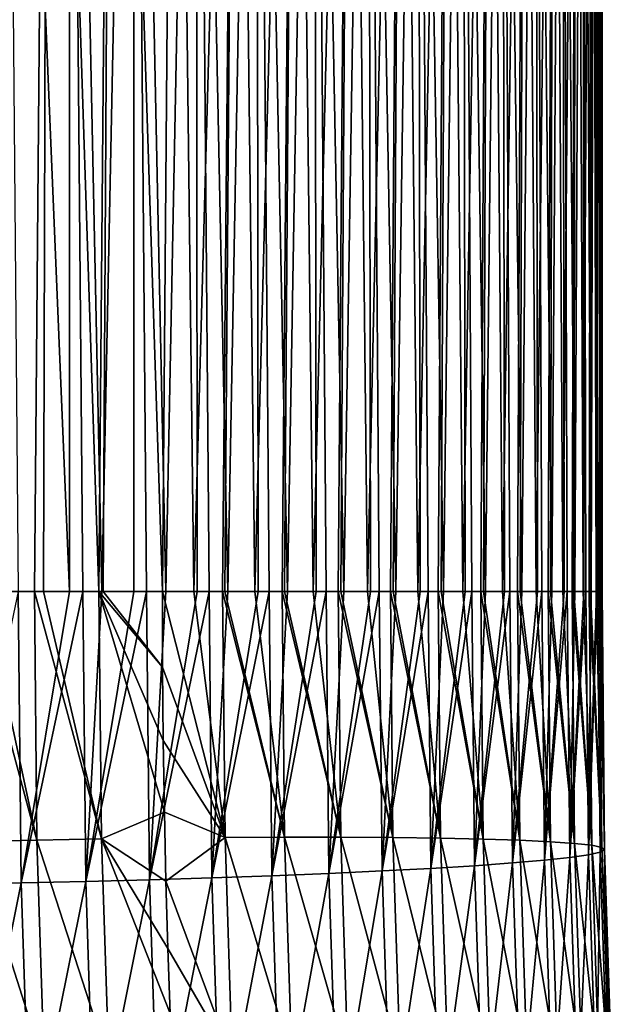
# Model space of a CAD drawing. Header units: millimetres. Extents: x -99 to 221, y -61 to 39.
# Tile 116 of 256: x 5.47 to 8.55, y -42.04 to -36.91. Entities that reach past the tile are written whole.
import ezdxf

# ---------------------------------------------------------------- set-up
doc = ezdxf.new("R2010")
doc.units = ezdxf.units.MM
doc.header["$LTSCALE"] = 33.374815
for name, color, linetype in [('61', 7, 'CONTINUOUS'), ('62', 7, 'CONTINUOUS'), ('65', 7, 'CONTINUOUS'), ('66', 7, 'CONTINUOUS')]:
    doc.layers.add(name, color=color, linetype=linetype)

msp = doc.modelspace()

# ---------------------------------------------------------------- linework, layer by layer
at = {"layer": '61', "linetype": 'Continuous'}
for points in [[(5.2757, -31.7857, -2.9916), (5.6121, -31.7857, -2.9979), (5.2757, -39.8857, -2.9916), (5.2757, -31.7857, -2.9916)], [(5.2757, -39.8857, -2.9916), (5.6121, -31.7857, -2.9979), (5.5422, -39.8857, -2.9997), (5.2757, -39.8857, -2.9916)], [(5.5422, -39.8857, -2.9997), (5.6121, -31.7857, -2.9979), (5.5889, -39.8857, -2.9987), (5.5422, -39.8857, -2.9997)], [(5.5889, -39.8857, -2.9987), (5.6121, -31.7857, -2.9979), (5.8781, -39.8857, -2.9761), (5.5889, -39.8857, -2.9987)], [(5.6121, -31.7857, -2.9979), (5.9471, -31.7857, -2.9665), (5.8781, -39.8857, -2.9761), (5.6121, -31.7857, -2.9979)], [(5.7243, -39.8857, 2.9916), (5.7943, -39.8857, 2.9855), (5.7243, -31.7857, 2.9916), (5.7243, -39.8857, 2.9916)], [(5.7243, -31.7857, 2.9916), (5.8931, -39.8857, 2.9741), (6.0578, -31.7857, 2.9477), (5.7243, -31.7857, 2.9916)], [(5.7943, -39.8857, 2.9855), (5.8931, -39.8857, 2.9741), (5.7243, -31.7857, 2.9916), (5.7943, -39.8857, 2.9855)], [(5.8781, -39.8857, -2.9761), (5.9471, -31.7857, -2.9665), (5.9011, -39.8857, -2.9731), (5.8781, -39.8857, -2.9761)], [(5.8931, -39.8857, 2.9741), (6.0606, -39.8857, 2.9472), (6.0578, -31.7857, 2.9477), (5.8931, -39.8857, 2.9741)], [(5.9471, -31.7857, -2.9665), (6.2089, -39.8857, -2.915), (5.9011, -39.8857, -2.9731), (5.9471, -31.7857, -2.9665)], [(6.2764, -31.7857, -2.8978), (6.2089, -39.8857, -2.915), (5.9471, -31.7857, -2.9665), (6.2764, -31.7857, -2.8978)], [(6.0606, -39.8857, 2.9472), (6.127, -39.8857, 2.9337), (6.0578, -31.7857, 2.9477), (6.0606, -39.8857, 2.9472)], [(6.0578, -31.7857, 2.9477), (6.2263, -39.8857, 2.9108), (6.3843, -31.7857, 2.8667), (6.0578, -31.7857, 2.9477)], [(6.127, -39.8857, 2.9337), (6.2263, -39.8857, 2.9108), (6.0578, -31.7857, 2.9477), (6.127, -39.8857, 2.9337)], [(6.3726, -39.8857, -2.8703), (6.2089, -39.8857, -2.915), (6.2764, -31.7857, -2.8978), (6.3726, -39.8857, -2.8703)], [(6.2263, -39.8857, 2.9108), (6.3897, -39.8857, 2.865), (6.3843, -31.7857, 2.8667), (6.2263, -39.8857, 2.9108)], [(6.596, -31.7857, -2.7926), (6.3726, -39.8857, -2.8703), (6.2764, -31.7857, -2.8978), (6.596, -31.7857, -2.7926)], [(6.5226, -39.8857, -2.8203), (6.3726, -39.8857, -2.8703), (6.596, -31.7857, -2.7926), (6.5226, -39.8857, -2.8203)], [(6.4519, -39.8857, 2.845), (6.5502, -39.8857, 2.8102), (6.3843, -31.7857, 2.8667), (6.4519, -39.8857, 2.845)], [(6.3897, -39.8857, 2.865), (6.4519, -39.8857, 2.845), (6.3843, -31.7857, 2.8667), (6.3897, -39.8857, 2.865)], [(6.3843, -31.7857, 2.8667), (6.5502, -39.8857, 2.8102), (6.6997, -31.7857, 2.7497), (6.3843, -31.7857, 2.8667)], [(6.5335, -39.8857, -2.8164), (6.5226, -39.8857, -2.8203), (6.596, -31.7857, -2.7926), (6.5335, -39.8857, -2.8164)], [(6.691, -39.8857, -2.7535), (6.5335, -39.8857, -2.8164), (6.596, -31.7857, -2.7926), (6.691, -39.8857, -2.7535)], [(6.5502, -39.8857, 2.8102), (6.7074, -39.8857, 2.7463), (6.6997, -31.7857, 2.7497), (6.5502, -39.8857, 2.8102)], [(6.9017, -31.7857, -2.6524), (6.691, -39.8857, -2.7535), (6.596, -31.7857, -2.7926), (6.9017, -31.7857, -2.6524)], [(6.8323, -39.8857, -2.6879), (6.691, -39.8857, -2.7535), (6.9017, -31.7857, -2.6524), (6.8323, -39.8857, -2.6879)], [(6.7074, -39.8857, 2.7463), (6.7648, -39.8857, 2.7204), (6.6997, -31.7857, 2.7497), (6.7074, -39.8857, 2.7463)], [(6.6997, -31.7857, 2.7497), (6.8608, -39.8857, 2.6736), (7.0001, -31.7857, 2.598), (6.6997, -31.7857, 2.7497)], [(6.7648, -39.8857, 2.7204), (6.8608, -39.8857, 2.6736), (6.6997, -31.7857, 2.7497), (6.7648, -39.8857, 2.7204)], [(6.8448, -39.8857, -2.6817), (6.8323, -39.8857, -2.6879), (6.9017, -31.7857, -2.6524), (6.8448, -39.8857, -2.6817)], [(6.9942, -39.8857, -2.6014), (6.8448, -39.8857, -2.6817), (6.9017, -31.7857, -2.6524), (6.9942, -39.8857, -2.6014)], [(6.8608, -39.8857, 2.6736), (7.0097, -39.8857, 2.5924), (7.0001, -31.7857, 2.598), (6.8608, -39.8857, 2.6736)], [(7.1899, -31.7857, -2.4788), (6.9942, -39.8857, -2.6014), (6.9017, -31.7857, -2.6524), (7.1899, -31.7857, -2.4788)], [(7.1251, -39.8857, -2.5217), (6.9942, -39.8857, -2.6014), (7.1899, -31.7857, -2.4788), (7.1251, -39.8857, -2.5217)], [(7.0097, -39.8857, 2.5924), (7.0617, -39.8857, 2.5615), (7.0001, -31.7857, 2.598), (7.0097, -39.8857, 2.5924)], [(7.0001, -31.7857, 2.598), (7.1539, -39.8857, 2.5029), (7.2815, -31.7857, 2.4138), (7.0001, -31.7857, 2.598)], [(7.0617, -39.8857, 2.5615), (7.1539, -39.8857, 2.5029), (7.0001, -31.7857, 2.598), (7.0617, -39.8857, 2.5615)], [(7.1389, -39.8857, -2.5128), (7.1251, -39.8857, -2.5217), (7.1899, -31.7857, -2.4788), (7.1389, -39.8857, -2.5128)], [(7.2783, -39.8857, -2.4161), (7.1389, -39.8857, -2.5128), (7.1899, -31.7857, -2.4788), (7.2783, -39.8857, -2.4161)], [(7.1539, -39.8857, 2.5029), (7.2927, -39.8857, 2.4054), (7.2815, -31.7857, 2.4138), (7.1539, -39.8857, 2.5029)], [(7.4568, -31.7857, -2.274), (7.2783, -39.8857, -2.4161), (7.1899, -31.7857, -2.4788), (7.4568, -31.7857, -2.274)], [(7.3975, -39.8857, -2.3237), (7.2783, -39.8857, -2.4161), (7.4568, -31.7857, -2.274), (7.3975, -39.8857, -2.3237)], [(7.2927, -39.8857, 2.4054), (7.3389, -39.8857, 2.3703), (7.2815, -31.7857, 2.4138), (7.2927, -39.8857, 2.4054)], [(7.2815, -31.7857, 2.4138), (7.4258, -39.8857, 2.3002), (7.5406, -31.7857, 2.1991), (7.2815, -31.7857, 2.4138)], [(7.3389, -39.8857, 2.3703), (7.4258, -39.8857, 2.3002), (7.2815, -31.7857, 2.4138), (7.3389, -39.8857, 2.3703)], [(7.4121, -39.8857, -2.3117), (7.3975, -39.8857, -2.3237), (7.4568, -31.7857, -2.274), (7.4121, -39.8857, -2.3117)], [(7.5397, -39.8857, -2.1999), (7.4121, -39.8857, -2.3117), (7.4568, -31.7857, -2.274), (7.5397, -39.8857, -2.1999)], [(7.4258, -39.8857, 2.3002), (7.5528, -39.8857, 2.1877), (7.5406, -31.7857, 2.1991), (7.4258, -39.8857, 2.3002)], [(7.6991, -31.7857, -2.0406), (7.5397, -39.8857, -2.1999), (7.4568, -31.7857, -2.274), (7.6991, -31.7857, -2.0406)], [(7.646, -39.8857, -2.0964), (7.5397, -39.8857, -2.1999), (7.6991, -31.7857, -2.0406), (7.646, -39.8857, -2.0964)], [(7.5406, -31.7857, 2.1991), (7.6732, -39.8857, 2.0682), (7.774, -31.7857, 1.9568), (7.5406, -31.7857, 2.1991)], [(7.593, -39.8857, 2.1493), (7.6732, -39.8857, 2.0682), (7.5406, -31.7857, 2.1991), (7.593, -39.8857, 2.1493)], [(7.5528, -39.8857, 2.1877), (7.593, -39.8857, 2.1493), (7.5406, -31.7857, 2.1991), (7.5528, -39.8857, 2.1877)], [(7.6608, -39.8857, -2.0811), (7.646, -39.8857, -2.0964), (7.6991, -31.7857, -2.0406), (7.6608, -39.8857, -2.0811)], [(7.775, -39.8857, -1.9556), (7.6608, -39.8857, -2.0811), (7.6991, -31.7857, -2.0406), (7.775, -39.8857, -1.9556)], [(7.6732, -39.8857, 2.0682), (7.7867, -39.8857, 1.9419), (7.774, -31.7857, 1.9568), (7.6732, -39.8857, 2.0682)], [(7.9138, -31.7857, -1.7815), (7.775, -39.8857, -1.9556), (7.6991, -31.7857, -2.0406), (7.9138, -31.7857, -1.7815)], [(7.7867, -39.8857, 1.9419), (7.8207, -39.8857, 1.9012), (7.774, -31.7857, 1.9568), (7.7867, -39.8857, 1.9419)], [(7.774, -31.7857, 1.9568), (7.8928, -39.8857, 1.8096), (7.9788, -31.7857, 1.6899), (7.774, -31.7857, 1.9568)], [(7.8207, -39.8857, 1.9012), (7.8928, -39.8857, 1.8096), (7.774, -31.7857, 1.9568), (7.8207, -39.8857, 1.9012)], [(7.8674, -39.8857, -1.8426), (7.775, -39.8857, -1.9556), (7.9138, -31.7857, -1.7815), (7.8674, -39.8857, -1.8426)], [(7.882, -39.8857, -1.8238), (7.8674, -39.8857, -1.8426), (7.9138, -31.7857, -1.7815), (7.882, -39.8857, -1.8238)], [(7.9812, -39.8857, -1.6863), (7.882, -39.8857, -1.8238), (7.9138, -31.7857, -1.7815), (7.9812, -39.8857, -1.6863)], [(7.8928, -39.8857, 1.8096), (7.9913, -39.8857, 1.6714), (7.9788, -31.7857, 1.6899), (7.8928, -39.8857, 1.8096)], [(8.098, -31.7857, -1.5001), (7.9812, -39.8857, -1.6863), (7.9138, -31.7857, -1.7815), (8.098, -31.7857, -1.5001)], [(8.0191, -39.8857, 1.6291), (8.0818, -39.8857, 1.5279), (7.9788, -31.7857, 1.6899), (8.0191, -39.8857, 1.6291)], [(7.9788, -31.7857, 1.6899), (8.0818, -39.8857, 1.5279), (8.1524, -31.7857, 1.4017), (7.9788, -31.7857, 1.6899)], [(7.9913, -39.8857, 1.6714), (8.0191, -39.8857, 1.6291), (7.9788, -31.7857, 1.6899), (7.9913, -39.8857, 1.6714)], [(8.059, -39.8857, -1.5657), (7.9812, -39.8857, -1.6863), (8.098, -31.7857, -1.5001), (8.059, -39.8857, -1.5657)], [(8.0726, -39.8857, -1.5433), (8.059, -39.8857, -1.5657), (8.098, -31.7857, -1.5001), (8.0726, -39.8857, -1.5433)], [(8.1557, -39.8857, -1.3954), (8.0726, -39.8857, -1.5433), (8.098, -31.7857, -1.5001), (8.1557, -39.8857, -1.3954)], [(8.0818, -39.8857, 1.5279), (8.164, -39.8857, 1.3795), (8.1524, -31.7857, 1.4017), (8.0818, -39.8857, 1.5279)], [(8.2497, -31.7857, -1.1997), (8.1557, -39.8857, -1.3954), (8.098, -31.7857, -1.5001), (8.2497, -31.7857, -1.1997)], [(8.1858, -39.8857, 1.3365), (8.2377, -39.8857, 1.2267), (8.1524, -31.7857, 1.4017), (8.1858, -39.8857, 1.3365)], [(8.1524, -31.7857, 1.4017), (8.2377, -39.8857, 1.2267), (8.2926, -31.7857, 1.096), (8.1524, -31.7857, 1.4017)], [(8.164, -39.8857, 1.3795), (8.1858, -39.8857, 1.3365), (8.1524, -31.7857, 1.4017), (8.164, -39.8857, 1.3795)], [(8.2184, -39.8857, -1.269), (8.1557, -39.8857, -1.3954), (8.2497, -31.7857, -1.1997), (8.2184, -39.8857, -1.269)], [(8.2304, -39.8857, -1.243), (8.2184, -39.8857, -1.269), (8.2497, -31.7857, -1.1997), (8.2304, -39.8857, -1.243)], [(8.2963, -39.8857, -1.0866), (8.2304, -39.8857, -1.243), (8.2497, -31.7857, -1.1997), (8.2963, -39.8857, -1.0866)], [(8.2377, -39.8857, 1.2267), (8.3027, -39.8857, 1.07), (8.2926, -31.7857, 1.096), (8.2377, -39.8857, 1.2267)], [(8.3667, -31.7857, -0.8843), (8.2963, -39.8857, -1.0866), (8.2497, -31.7857, -1.1997), (8.3667, -31.7857, -0.8843)], [(8.3187, -39.8857, 1.0271), (8.3587, -39.8857, 0.9098), (8.2926, -31.7857, 1.096), (8.3187, -39.8857, 1.0271)], [(8.2926, -31.7857, 1.096), (8.3587, -39.8857, 0.9098), (8.3978, -31.7857, 0.7764), (8.2926, -31.7857, 1.096)], [(8.3027, -39.8857, 1.07), (8.3187, -39.8857, 1.0271), (8.2926, -31.7857, 1.096), (8.3027, -39.8857, 1.07)], [(8.3435, -39.8857, -0.9564), (8.2963, -39.8857, -1.0866), (8.3667, -31.7857, -0.8843), (8.3435, -39.8857, -0.9564)], [(8.3532, -39.8857, -0.9269), (8.3435, -39.8857, -0.9564), (8.3667, -31.7857, -0.8843), (8.3532, -39.8857, -0.9269)], [(8.4011, -39.8857, -0.7641), (8.3532, -39.8857, -0.9269), (8.3667, -31.7857, -0.8843), (8.4011, -39.8857, -0.7641)], [(8.3587, -39.8857, 0.9098), (8.4056, -39.8857, 0.7467), (8.3978, -31.7857, 0.7764), (8.3587, -39.8857, 0.9098)], [(8.4477, -31.7857, -0.5578), (8.4011, -39.8857, -0.7641), (8.3667, -31.7857, -0.8843), (8.4477, -31.7857, -0.5578)], [(8.4161, -39.8857, 0.7047), (8.4431, -39.8857, 0.5813), (8.3978, -31.7857, 0.7764), (8.4161, -39.8857, 0.7047)], [(8.3978, -31.7857, 0.7764), (8.4431, -39.8857, 0.5813), (8.4665, -31.7857, 0.4471), (8.3978, -31.7857, 0.7764)], [(8.4056, -39.8857, 0.7467), (8.4161, -39.8857, 0.7047), (8.3978, -31.7857, 0.7764), (8.4056, -39.8857, 0.7467)], [(8.4328, -39.8857, -0.6316), (8.4011, -39.8857, -0.7641), (8.4477, -31.7857, -0.5578), (8.4328, -39.8857, -0.6316)], [(8.4396, -39.8857, -0.5988), (8.4328, -39.8857, -0.6316), (8.4477, -31.7857, -0.5578), (8.4396, -39.8857, -0.5988)], [(8.4688, -39.8857, -0.4317), (8.4396, -39.8857, -0.5988), (8.4477, -31.7857, -0.5578), (8.4688, -39.8857, -0.4317)], [(8.4431, -39.8857, 0.5813), (8.4713, -39.8857, 0.4139), (8.4665, -31.7857, 0.4471), (8.4431, -39.8857, 0.5813)], [(8.4916, -31.7857, -0.2243), (8.4688, -39.8857, -0.4317), (8.4477, -31.7857, -0.5578), (8.4916, -31.7857, -0.2243)], [(8.4767, -39.8857, 0.3734), (8.49, -39.8857, 0.2453), (8.4665, -31.7857, 0.4471), (8.4767, -39.8857, 0.3734)], [(8.4665, -31.7857, 0.4471), (8.49, -39.8857, 0.2453), (8.4979, -31.7857, 0.1121), (8.4665, -31.7857, 0.4471)], [(8.4713, -39.8857, 0.4139), (8.4767, -39.8857, 0.3734), (8.4665, -31.7857, 0.4471), (8.4713, -39.8857, 0.4139)], [(8.4851, -39.8857, -0.299), (8.4688, -39.8857, -0.4317), (8.4916, -31.7857, -0.2243), (8.4851, -39.8857, -0.299)], [(8.4884, -39.8857, -0.2631), (8.4851, -39.8857, -0.299), (8.4916, -31.7857, -0.2243), (8.4884, -39.8857, -0.2631)], [(8.4985, -39.8857, -0.0938), (8.4884, -39.8857, -0.2631), (8.4916, -31.7857, -0.2243), (8.4985, -39.8857, -0.0938)], [(8.49, -39.8857, 0.2453), (8.499, -39.8857, 0.0759), (8.4979, -31.7857, 0.1121), (8.49, -39.8857, 0.2453)], [(8.4979, -31.7857, 0.1121), (8.4985, -39.8857, -0.0938), (8.4916, -31.7857, -0.2243), (8.4979, -31.7857, 0.1121)], [(8.4998, -39.8857, 0.0374), (8.4985, -39.8857, -0.0938), (8.4979, -31.7857, 0.1121), (8.4998, -39.8857, 0.0374)], [(8.499, -39.8857, 0.0759), (8.4998, -39.8857, 0.0374), (8.4979, -31.7857, 0.1121), (8.499, -39.8857, 0.0759)]]:
    msp.add_3dface(points, dxfattribs=at)
at = {"layer": '62', "linetype": 'Continuous'}
for points in [[(5.7243, -39.8857, 2.9916), (5.7243, -31.7857, 2.9916), (5.3879, -31.7857, 2.9979), (5.7243, -39.8857, 2.9916)], [(5.4578, -39.8857, 2.9997), (5.7243, -39.8857, 2.9916), (5.3879, -31.7857, 2.9979), (5.4578, -39.8857, 2.9997)]]:
    msp.add_3dface(points, dxfattribs=at)
at = {"layer": '65', "linetype": 'Continuous'}
for points in [[(5.4731, -41.4046, 2.9726), (5.4578, -39.8857, 2.9997), (5.1372, -41.4108, 2.9489), (5.4731, -41.4046, 2.9726)], [(5.7243, -39.8857, 2.9916), (5.4578, -39.8857, 2.9997), (5.4731, -41.4046, 2.9726), (5.7243, -39.8857, 2.9916)], [(5.7943, -39.8857, 2.9855), (5.7243, -39.8857, 2.9916), (5.4731, -41.4046, 2.9726), (5.7943, -39.8857, 2.9855)], [(5.8095, -41.3971, 2.9586), (5.7943, -39.8857, 2.9855), (5.4731, -41.4046, 2.9726), (5.8095, -41.3971, 2.9586)], [(5.8931, -39.8857, 2.9741), (5.7943, -39.8857, 2.9855), (5.8095, -41.3971, 2.9586), (5.8931, -39.8857, 2.9741)], [(6.127, -39.8857, 2.9337), (6.0606, -39.8857, 2.9472), (5.8095, -41.3971, 2.9586), (6.127, -39.8857, 2.9337)], [(6.1421, -41.3882, 2.907), (6.127, -39.8857, 2.9337), (5.8095, -41.3971, 2.9586), (6.1421, -41.3882, 2.907)], [(6.0606, -39.8857, 2.9472), (5.8931, -39.8857, 2.9741), (5.8095, -41.3971, 2.9586), (6.0606, -39.8857, 2.9472)], [(6.2263, -39.8857, 2.9108), (6.127, -39.8857, 2.9337), (6.1421, -41.3882, 2.907), (6.2263, -39.8857, 2.9108)], [(6.4519, -39.8857, 2.845), (6.3897, -39.8857, 2.865), (6.1421, -41.3882, 2.907), (6.4519, -39.8857, 2.845)], [(6.4669, -41.3782, 2.8184), (6.4519, -39.8857, 2.845), (6.1421, -41.3882, 2.907), (6.4669, -41.3782, 2.8184)], [(6.3897, -39.8857, 2.865), (6.2263, -39.8857, 2.9108), (6.1421, -41.3882, 2.907), (6.3897, -39.8857, 2.865)], [(6.2089, -39.8857, -2.915), (6.3726, -39.8857, -2.8703), (6.5355, -41.1679, -2.843), (6.2089, -39.8857, -2.915)], [(6.2101, -40.2798, -2.9171), (6.2089, -39.8857, -2.915), (6.5355, -41.1679, -2.843), (6.2101, -40.2798, -2.9171)], [(6.3726, -39.8857, -2.8703), (6.5226, -39.8857, -2.8203), (6.5355, -41.1679, -2.843), (6.3726, -39.8857, -2.8703)], [(6.5502, -39.8857, 2.8102), (6.4519, -39.8857, 2.845), (6.4669, -41.3782, 2.8184), (6.5502, -39.8857, 2.8102)], [(6.7648, -39.8857, 2.7204), (6.7074, -39.8857, 2.7463), (6.4669, -41.3782, 2.8184), (6.7648, -39.8857, 2.7204)], [(6.7796, -41.3671, 2.694), (6.7648, -39.8857, 2.7204), (6.4669, -41.3782, 2.8184), (6.7796, -41.3671, 2.694)], [(6.7074, -39.8857, 2.7463), (6.5502, -39.8857, 2.8102), (6.4669, -41.3782, 2.8184), (6.7074, -39.8857, 2.7463)], [(6.5226, -39.8857, -2.8203), (6.5335, -39.8857, -2.8164), (6.8452, -41.1663, -2.7106), (6.5226, -39.8857, -2.8203)], [(6.5355, -41.1679, -2.843), (6.5226, -39.8857, -2.8203), (6.8452, -41.1663, -2.7106), (6.5355, -41.1679, -2.843)], [(6.5335, -39.8857, -2.8164), (6.691, -39.8857, -2.7535), (6.8452, -41.1663, -2.7106), (6.5335, -39.8857, -2.8164)], [(6.691, -39.8857, -2.7535), (6.8323, -39.8857, -2.6879), (6.8452, -41.1663, -2.7106), (6.691, -39.8857, -2.7535)], [(6.8608, -39.8857, 2.6736), (6.7648, -39.8857, 2.7204), (6.7796, -41.3671, 2.694), (6.8608, -39.8857, 2.6736)], [(7.0617, -39.8857, 2.5615), (7.0097, -39.8857, 2.5924), (6.7796, -41.3671, 2.694), (7.0617, -39.8857, 2.5615)], [(7.0764, -41.355, 2.5353), (7.0617, -39.8857, 2.5615), (6.7796, -41.3671, 2.694), (7.0764, -41.355, 2.5353)], [(7.0097, -39.8857, 2.5924), (6.8608, -39.8857, 2.6736), (6.7796, -41.3671, 2.694), (7.0097, -39.8857, 2.5924)], [(6.8323, -39.8857, -2.6879), (6.8448, -39.8857, -2.6817), (7.138, -41.1663, -2.5444), (6.8323, -39.8857, -2.6879)], [(6.8452, -41.1663, -2.7106), (6.8323, -39.8857, -2.6879), (7.138, -41.1663, -2.5444), (6.8452, -41.1663, -2.7106)], [(6.8448, -39.8857, -2.6817), (6.9942, -39.8857, -2.6014), (7.138, -41.1663, -2.5444), (6.8448, -39.8857, -2.6817)], [(6.9942, -39.8857, -2.6014), (7.1251, -39.8857, -2.5217), (7.138, -41.1663, -2.5444), (6.9942, -39.8857, -2.6014)], [(7.1539, -39.8857, 2.5029), (7.0617, -39.8857, 2.5615), (7.0764, -41.355, 2.5353), (7.1539, -39.8857, 2.5029)], [(7.3389, -39.8857, 2.3703), (7.2927, -39.8857, 2.4054), (7.0764, -41.355, 2.5353), (7.3389, -39.8857, 2.3703)], [(7.3535, -41.3422, 2.3444), (7.3389, -39.8857, 2.3703), (7.0764, -41.355, 2.5353), (7.3535, -41.3422, 2.3444)], [(7.2927, -39.8857, 2.4054), (7.1539, -39.8857, 2.5029), (7.0764, -41.355, 2.5353), (7.2927, -39.8857, 2.4054)], [(7.1251, -39.8857, -2.5217), (7.1389, -39.8857, -2.5128), (7.4104, -41.168, -2.3464), (7.1251, -39.8857, -2.5217)], [(7.138, -41.1663, -2.5444), (7.1251, -39.8857, -2.5217), (7.4104, -41.168, -2.3464), (7.138, -41.1663, -2.5444)], [(7.1389, -39.8857, -2.5128), (7.2783, -39.8857, -2.4161), (7.4104, -41.168, -2.3464), (7.1389, -39.8857, -2.5128)], [(7.2783, -39.8857, -2.4161), (7.3975, -39.8857, -2.3237), (7.4104, -41.168, -2.3464), (7.2783, -39.8857, -2.4161)], [(7.4258, -39.8857, 2.3002), (7.3389, -39.8857, 2.3703), (7.3535, -41.3422, 2.3444), (7.4258, -39.8857, 2.3002)], [(7.593, -39.8857, 2.1493), (7.5528, -39.8857, 2.1877), (7.3535, -41.3422, 2.3444), (7.593, -39.8857, 2.1493)], [(7.6075, -41.3287, 2.1236), (7.593, -39.8857, 2.1493), (7.3535, -41.3422, 2.3444), (7.6075, -41.3287, 2.1236)], [(7.5528, -39.8857, 2.1877), (7.4258, -39.8857, 2.3002), (7.3535, -41.3422, 2.3444), (7.5528, -39.8857, 2.1877)], [(7.3975, -39.8857, -2.3237), (7.4121, -39.8857, -2.3117), (7.6589, -41.1711, -2.1191), (7.3975, -39.8857, -2.3237)], [(7.4104, -41.168, -2.3464), (7.3975, -39.8857, -2.3237), (7.6589, -41.1711, -2.1191), (7.4104, -41.168, -2.3464)], [(7.4121, -39.8857, -2.3117), (7.5397, -39.8857, -2.1999), (7.6589, -41.1711, -2.1191), (7.4121, -39.8857, -2.3117)], [(7.5397, -39.8857, -2.1999), (7.646, -39.8857, -2.0964), (7.6589, -41.1711, -2.1191), (7.5397, -39.8857, -2.1999)], [(7.6732, -39.8857, 2.0682), (7.593, -39.8857, 2.1493), (7.6075, -41.3287, 2.1236), (7.6732, -39.8857, 2.0682)], [(7.8207, -39.8857, 1.9012), (7.7867, -39.8857, 1.9419), (7.6075, -41.3287, 2.1236), (7.8207, -39.8857, 1.9012)], [(7.835, -41.3148, 1.8758), (7.8207, -39.8857, 1.9012), (7.6075, -41.3287, 2.1236), (7.835, -41.3148, 1.8758)], [(7.7867, -39.8857, 1.9419), (7.6732, -39.8857, 2.0682), (7.6075, -41.3287, 2.1236), (7.7867, -39.8857, 1.9419)], [(7.646, -39.8857, -2.0964), (7.6608, -39.8857, -2.0811), (7.8804, -41.1759, -1.8655), (7.646, -39.8857, -2.0964)], [(7.6589, -41.1711, -2.1191), (7.646, -39.8857, -2.0964), (7.8804, -41.1759, -1.8655), (7.6589, -41.1711, -2.1191)], [(7.6608, -39.8857, -2.0811), (7.775, -39.8857, -1.9556), (7.8804, -41.1759, -1.8655), (7.6608, -39.8857, -2.0811)], [(7.775, -39.8857, -1.9556), (7.8674, -39.8857, -1.8426), (7.8804, -41.1759, -1.8655), (7.775, -39.8857, -1.9556)], [(7.8928, -39.8857, 1.8096), (7.8207, -39.8857, 1.9012), (7.835, -41.3148, 1.8758), (7.8928, -39.8857, 1.8096)], [(8.0191, -39.8857, 1.6291), (7.9913, -39.8857, 1.6714), (7.835, -41.3148, 1.8758), (8.0191, -39.8857, 1.6291)], [(8.0333, -41.3007, 1.604), (8.0191, -39.8857, 1.6291), (7.835, -41.3148, 1.8758), (8.0333, -41.3007, 1.604)], [(7.9913, -39.8857, 1.6714), (7.8928, -39.8857, 1.8096), (7.835, -41.3148, 1.8758), (7.9913, -39.8857, 1.6714)], [(7.8674, -39.8857, -1.8426), (7.882, -39.8857, -1.8238), (8.0721, -41.1821, -1.5886), (7.8674, -39.8857, -1.8426)], [(7.8804, -41.1759, -1.8655), (7.8674, -39.8857, -1.8426), (8.0721, -41.1821, -1.5886), (7.8804, -41.1759, -1.8655)], [(7.882, -39.8857, -1.8238), (7.9812, -39.8857, -1.6863), (8.0721, -41.1821, -1.5886), (7.882, -39.8857, -1.8238)], [(7.9812, -39.8857, -1.6863), (8.059, -39.8857, -1.5657), (8.0721, -41.1821, -1.5886), (7.9812, -39.8857, -1.6863)], [(8.0818, -39.8857, 1.5279), (8.0191, -39.8857, 1.6291), (8.0333, -41.3007, 1.604), (8.0818, -39.8857, 1.5279)], [(8.1858, -39.8857, 1.3365), (8.164, -39.8857, 1.3795), (8.0333, -41.3007, 1.604), (8.1858, -39.8857, 1.3365)], [(8.1999, -41.2864, 1.3116), (8.1858, -39.8857, 1.3365), (8.0333, -41.3007, 1.604), (8.1999, -41.2864, 1.3116)], [(8.164, -39.8857, 1.3795), (8.0818, -39.8857, 1.5279), (8.0333, -41.3007, 1.604), (8.164, -39.8857, 1.3795)], [(8.059, -39.8857, -1.5657), (8.0726, -39.8857, -1.5433), (8.2315, -41.1897, -1.2921), (8.059, -39.8857, -1.5657)], [(8.0721, -41.1821, -1.5886), (8.059, -39.8857, -1.5657), (8.2315, -41.1897, -1.2921), (8.0721, -41.1821, -1.5886)], [(8.0726, -39.8857, -1.5433), (8.1557, -39.8857, -1.3954), (8.2315, -41.1897, -1.2921), (8.0726, -39.8857, -1.5433)], [(8.1557, -39.8857, -1.3954), (8.2184, -39.8857, -1.269), (8.2315, -41.1897, -1.2921), (8.1557, -39.8857, -1.3954)], [(8.2377, -39.8857, 1.2267), (8.1858, -39.8857, 1.3365), (8.1999, -41.2864, 1.3116), (8.2377, -39.8857, 1.2267)], [(8.3187, -39.8857, 1.0271), (8.3027, -39.8857, 1.07), (8.1999, -41.2864, 1.3116), (8.3187, -39.8857, 1.0271)], [(8.3326, -41.2722, 1.0025), (8.3187, -39.8857, 1.0271), (8.1999, -41.2864, 1.3116), (8.3326, -41.2722, 1.0025)], [(8.3027, -39.8857, 1.07), (8.2377, -39.8857, 1.2267), (8.1999, -41.2864, 1.3116), (8.3027, -39.8857, 1.07)], [(8.2184, -39.8857, -1.269), (8.2304, -39.8857, -1.243), (8.3567, -41.1986, -0.9796), (8.2184, -39.8857, -1.269)], [(8.2315, -41.1897, -1.2921), (8.2184, -39.8857, -1.269), (8.3567, -41.1986, -0.9796), (8.2315, -41.1897, -1.2921)], [(8.2304, -39.8857, -1.243), (8.2963, -39.8857, -1.0866), (8.3567, -41.1986, -0.9796), (8.2304, -39.8857, -1.243)], [(8.2963, -39.8857, -1.0866), (8.3435, -39.8857, -0.9564), (8.3567, -41.1986, -0.9796), (8.2963, -39.8857, -1.0866)], [(8.3587, -39.8857, 0.9098), (8.3187, -39.8857, 1.0271), (8.3326, -41.2722, 1.0025), (8.3587, -39.8857, 0.9098)], [(8.4298, -41.2583, 0.6804), (8.4161, -39.8857, 0.7047), (8.3326, -41.2722, 1.0025), (8.4298, -41.2583, 0.6804)], [(8.4056, -39.8857, 0.7467), (8.3587, -39.8857, 0.9098), (8.3326, -41.2722, 1.0025), (8.4056, -39.8857, 0.7467)], [(8.4161, -39.8857, 0.7047), (8.4056, -39.8857, 0.7467), (8.3326, -41.2722, 1.0025), (8.4161, -39.8857, 0.7047)], [(8.3435, -39.8857, -0.9564), (8.3532, -39.8857, -0.9269), (8.446, -41.2087, -0.6551), (8.3435, -39.8857, -0.9564)], [(8.3567, -41.1986, -0.9796), (8.3435, -39.8857, -0.9564), (8.446, -41.2087, -0.6551), (8.3567, -41.1986, -0.9796)], [(8.3532, -39.8857, -0.9269), (8.4011, -39.8857, -0.7641), (8.446, -41.2087, -0.6551), (8.3532, -39.8857, -0.9269)], [(8.4011, -39.8857, -0.7641), (8.4328, -39.8857, -0.6316), (8.446, -41.2087, -0.6551), (8.4011, -39.8857, -0.7641)], [(8.4431, -39.8857, 0.5813), (8.4161, -39.8857, 0.7047), (8.4298, -41.2583, 0.6804), (8.4431, -39.8857, 0.5813)], [(8.4767, -39.8857, 0.3734), (8.4713, -39.8857, 0.4139), (8.4298, -41.2583, 0.6804), (8.4767, -39.8857, 0.3734)], [(8.4903, -41.2448, 0.3493), (8.4767, -39.8857, 0.3734), (8.4298, -41.2583, 0.6804), (8.4903, -41.2448, 0.3493)], [(8.4713, -39.8857, 0.4139), (8.4431, -39.8857, 0.5813), (8.4298, -41.2583, 0.6804), (8.4713, -39.8857, 0.4139)], [(8.4328, -39.8857, -0.6316), (8.4396, -39.8857, -0.5988), (8.4985, -41.2199, -0.3226), (8.4328, -39.8857, -0.6316)], [(8.446, -41.2087, -0.6551), (8.4328, -39.8857, -0.6316), (8.4985, -41.2199, -0.3226), (8.446, -41.2087, -0.6551)], [(8.4396, -39.8857, -0.5988), (8.4688, -39.8857, -0.4317), (8.4985, -41.2199, -0.3226), (8.4396, -39.8857, -0.5988)], [(8.4688, -39.8857, -0.4317), (8.4851, -39.8857, -0.299), (8.4985, -41.2199, -0.3226), (8.4688, -39.8857, -0.4317)], [(8.49, -39.8857, 0.2453), (8.4767, -39.8857, 0.3734), (8.4903, -41.2448, 0.3493), (8.49, -39.8857, 0.2453)], [(8.4985, -41.2199, -0.3226), (8.4851, -39.8857, -0.299), (8.5133, -41.232, 0.0136), (8.4985, -41.2199, -0.3226)], [(8.4851, -39.8857, -0.299), (8.4884, -39.8857, -0.2631), (8.5133, -41.232, 0.0136), (8.4851, -39.8857, -0.299)], [(8.4884, -39.8857, -0.2631), (8.4985, -39.8857, -0.0938), (8.5133, -41.232, 0.0136), (8.4884, -39.8857, -0.2631)], [(8.499, -39.8857, 0.0759), (8.49, -39.8857, 0.2453), (8.4903, -41.2448, 0.3493), (8.499, -39.8857, 0.0759)], [(8.4998, -39.8857, 0.0374), (8.499, -39.8857, 0.0759), (8.4903, -41.2448, 0.3493), (8.4998, -39.8857, 0.0374)], [(8.5133, -41.232, 0.0136), (8.4998, -39.8857, 0.0374), (8.4903, -41.2448, 0.3493), (8.5133, -41.232, 0.0136)], [(8.4985, -39.8857, -0.0938), (8.4998, -39.8857, 0.0374), (8.5133, -41.232, 0.0136), (8.4985, -39.8857, -0.0938)], [(6.2135, -40.663, -2.9231), (6.2101, -40.2798, -2.9171), (6.5355, -41.1679, -2.843), (6.2135, -40.663, -2.9231)], [(6.2192, -41.0351, -2.9331), (6.2135, -40.663, -2.9231), (6.5355, -41.1679, -2.843), (6.2192, -41.0351, -2.9331)], [(6.2271, -41.3963, -2.9469), (6.2192, -41.0351, -2.9331), (6.5355, -41.1679, -2.843), (6.2271, -41.3963, -2.9469)], [(6.5732, -42.3244, -2.9092), (6.2271, -41.3963, -2.9469), (6.5355, -41.1679, -2.843), (6.5732, -42.3244, -2.9092)], [(6.8828, -42.321, -2.7766), (6.5355, -41.1679, -2.843), (6.8452, -41.1663, -2.7106), (6.8828, -42.321, -2.7766)], [(6.5732, -42.3244, -2.9092), (6.5355, -41.1679, -2.843), (6.8828, -42.321, -2.7766), (6.5732, -42.3244, -2.9092)], [(6.8828, -42.321, -2.7766), (6.8452, -41.1663, -2.7106), (7.1756, -42.321, -2.6104), (6.8828, -42.321, -2.7766)], [(7.1756, -42.321, -2.6104), (6.8452, -41.1663, -2.7106), (7.138, -41.1663, -2.5444), (7.1756, -42.321, -2.6104)], [(7.1756, -42.321, -2.6104), (7.138, -41.1663, -2.5444), (7.4481, -42.3244, -2.4124), (7.1756, -42.321, -2.6104)], [(7.4481, -42.3244, -2.4124), (7.138, -41.1663, -2.5444), (7.4104, -41.168, -2.3464), (7.4481, -42.3244, -2.4124)], [(7.4481, -42.3244, -2.4124), (7.4104, -41.168, -2.3464), (7.6967, -42.3312, -2.1854), (7.4481, -42.3244, -2.4124)], [(7.6967, -42.3312, -2.1854), (7.4104, -41.168, -2.3464), (7.6589, -41.1711, -2.1191), (7.6967, -42.3312, -2.1854)], [(7.6967, -42.3312, -2.1854), (7.6589, -41.1711, -2.1191), (7.9183, -42.3413, -1.9321), (7.6967, -42.3312, -2.1854)], [(7.9183, -42.3413, -1.9321), (7.6589, -41.1711, -2.1191), (7.8804, -41.1759, -1.8655), (7.9183, -42.3413, -1.9321)], [(8.1102, -42.3546, -1.6556), (7.8804, -41.1759, -1.8655), (8.0721, -41.1821, -1.5886), (8.1102, -42.3546, -1.6556)], [(7.9183, -42.3413, -1.9321), (7.8804, -41.1759, -1.8655), (8.1102, -42.3546, -1.6556), (7.9183, -42.3413, -1.9321)], [(8.1102, -42.3546, -1.6556), (8.0721, -41.1821, -1.5886), (8.2699, -42.3709, -1.3596), (8.1102, -42.3546, -1.6556)], [(8.2699, -42.3709, -1.3596), (8.0721, -41.1821, -1.5886), (8.2315, -41.1897, -1.2921), (8.2699, -42.3709, -1.3596)], [(8.2699, -42.3709, -1.3596), (8.2315, -41.1897, -1.2921), (8.3954, -42.3901, -1.0477), (8.2699, -42.3709, -1.3596)], [(8.3954, -42.3901, -1.0477), (8.2315, -41.1897, -1.2921), (8.3567, -41.1986, -0.9796), (8.3954, -42.3901, -1.0477)], [(8.3954, -42.3901, -1.0477), (8.3567, -41.1986, -0.9796), (8.4851, -42.4117, -0.7238), (8.3954, -42.3901, -1.0477)], [(8.4851, -42.4117, -0.7238), (8.3567, -41.1986, -0.9796), (8.446, -41.2087, -0.6551), (8.4851, -42.4117, -0.7238)], [(8.4707, -42.5181, 0.6083), (8.4903, -41.2448, 0.3493), (8.4298, -41.2583, 0.6804), (8.4707, -42.5181, 0.6083)], [(8.4851, -42.4117, -0.7238), (8.446, -41.2087, -0.6551), (8.538, -42.4357, -0.3921), (8.4851, -42.4117, -0.7238)], [(8.538, -42.4357, -0.3921), (8.446, -41.2087, -0.6551), (8.4985, -41.2199, -0.3226), (8.538, -42.4357, -0.3921)], [(8.5307, -42.4892, 0.2782), (8.4903, -41.2448, 0.3493), (8.4707, -42.5181, 0.6083), (8.5307, -42.4892, 0.2782)], [(8.5307, -42.4892, 0.2782), (8.5133, -41.232, 0.0136), (8.4903, -41.2448, 0.3493), (8.5307, -42.4892, 0.2782)], [(8.5532, -42.4616, -0.0567), (8.4985, -41.2199, -0.3226), (8.5133, -41.232, 0.0136), (8.5532, -42.4616, -0.0567)], [(8.538, -42.4357, -0.3921), (8.4985, -41.2199, -0.3226), (8.5532, -42.4616, -0.0567), (8.538, -42.4357, -0.3921)], [(8.5532, -42.4616, -0.0567), (8.5133, -41.232, 0.0136), (8.5307, -42.4892, 0.2782), (8.5532, -42.4616, -0.0567)], [(7.878, -42.6394, 1.7999), (8.0333, -41.3007, 1.604), (7.835, -41.3148, 1.8758), (7.878, -42.6394, 1.7999)], [(8.0758, -42.609, 1.5291), (8.0333, -41.3007, 1.604), (7.878, -42.6394, 1.7999), (8.0758, -42.609, 1.5291)], [(8.0758, -42.609, 1.5291), (8.1999, -41.2864, 1.3116), (8.0333, -41.3007, 1.604), (8.0758, -42.609, 1.5291)], [(8.2418, -42.5784, 1.2377), (8.1999, -41.2864, 1.3116), (8.0758, -42.609, 1.5291), (8.2418, -42.5784, 1.2377)], [(8.2418, -42.5784, 1.2377), (8.3326, -41.2722, 1.0025), (8.1999, -41.2864, 1.3116), (8.2418, -42.5784, 1.2377)], [(8.374, -42.548, 0.9295), (8.3326, -41.2722, 1.0025), (8.2418, -42.5784, 1.2377), (8.374, -42.548, 0.9295)], [(8.374, -42.548, 0.9295), (8.4298, -41.2583, 0.6804), (8.3326, -41.2722, 1.0025), (8.374, -42.548, 0.9295)], [(8.4707, -42.5181, 0.6083), (8.4298, -41.2583, 0.6804), (8.374, -42.548, 0.9295), (8.4707, -42.5181, 0.6083)], [(7.1209, -42.7257, 2.4568), (7.3535, -41.3422, 2.3444), (7.0764, -41.355, 2.5353), (7.1209, -42.7257, 2.4568)], [(7.3975, -42.6981, 2.2667), (7.3535, -41.3422, 2.3444), (7.1209, -42.7257, 2.4568), (7.3975, -42.6981, 2.2667)], [(7.3975, -42.6981, 2.2667), (7.6075, -41.3287, 2.1236), (7.3535, -41.3422, 2.3444), (7.3975, -42.6981, 2.2667)], [(7.6509, -42.6692, 2.0469), (7.6075, -41.3287, 2.1236), (7.3975, -42.6981, 2.2667), (7.6509, -42.6692, 2.0469)], [(7.6509, -42.6692, 2.0469), (7.835, -41.3148, 1.8758), (7.6075, -41.3287, 2.1236), (7.6509, -42.6692, 2.0469)], [(7.878, -42.6394, 1.7999), (7.835, -41.3148, 1.8758), (7.6509, -42.6692, 2.0469), (7.878, -42.6394, 1.7999)], [(5.4731, -41.4046, 2.9726), (5.1372, -41.4108, 2.9489), (5.1838, -42.8455, 2.8665), (5.4731, -41.4046, 2.9726)], [(5.5194, -42.8323, 2.8907), (5.4731, -41.4046, 2.9726), (5.1838, -42.8455, 2.8665), (5.5194, -42.8323, 2.8907)], [(5.5194, -42.8323, 2.8907), (5.8095, -41.3971, 2.9586), (5.4731, -41.4046, 2.9726), (5.5194, -42.8323, 2.8907)], [(5.8555, -42.8161, 2.8772), (5.8095, -41.3971, 2.9586), (5.5194, -42.8323, 2.8907), (5.8555, -42.8161, 2.8772)], [(5.8555, -42.8161, 2.8772), (6.1421, -41.3882, 2.907), (5.8095, -41.3971, 2.9586), (5.8555, -42.8161, 2.8772)], [(6.1878, -42.797, 2.8261), (6.1421, -41.3882, 2.907), (5.8555, -42.8161, 2.8772), (6.1878, -42.797, 2.8261)], [(6.1878, -42.797, 2.8261), (6.4669, -41.3782, 2.8184), (6.1421, -41.3882, 2.907), (6.1878, -42.797, 2.8261)], [(6.5122, -42.7754, 2.7383), (6.4669, -41.3782, 2.8184), (6.1878, -42.797, 2.8261), (6.5122, -42.7754, 2.7383)], [(6.2371, -41.7464, -2.9646), (6.2271, -41.3963, -2.9469), (6.5732, -42.3244, -2.9092), (6.2371, -41.7464, -2.9646)], [(6.5122, -42.7754, 2.7383), (6.7796, -41.3671, 2.694), (6.4669, -41.3782, 2.8184), (6.5122, -42.7754, 2.7383)], [(6.8245, -42.7516, 2.6146), (6.7796, -41.3671, 2.694), (6.5122, -42.7754, 2.7383), (6.8245, -42.7516, 2.6146)], [(6.8245, -42.7516, 2.6146), (7.0764, -41.355, 2.5353), (6.7796, -41.3671, 2.694), (6.8245, -42.7516, 2.6146)], [(7.1209, -42.7257, 2.4568), (7.0764, -41.355, 2.5353), (6.8245, -42.7516, 2.6146), (7.1209, -42.7257, 2.4568)], [(6.2493, -42.0855, -2.9859), (6.2371, -41.7464, -2.9646), (6.5732, -42.3244, -2.9092), (6.2493, -42.0855, -2.9859)]]:
    msp.add_3dface(points, dxfattribs=at)
at = {"layer": '66', "linetype": 'Continuous'}
for points in [[(5.2057, -39.8857, -2.9855), (5.2757, -39.8857, -2.9916), (5.5552, -41.1817, -3.0227), (5.2057, -39.8857, -2.9855)], [(5.2188, -41.1893, -3.0087), (5.2057, -39.8857, -2.9855), (5.5552, -41.1817, -3.0227), (5.2188, -41.1893, -3.0087)], [(5.2757, -39.8857, -2.9916), (5.5422, -39.8857, -2.9997), (5.5552, -41.1817, -3.0227), (5.2757, -39.8857, -2.9916)], [(5.5422, -39.8857, -2.9997), (5.5889, -39.8857, -2.9987), (5.8911, -41.1756, -2.9989), (5.5422, -39.8857, -2.9997)], [(5.5552, -41.1817, -3.0227), (5.5422, -39.8857, -2.9997), (5.8911, -41.1756, -2.9989), (5.5552, -41.1817, -3.0227)], [(5.5889, -39.8857, -2.9987), (5.8781, -39.8857, -2.9761), (5.8911, -41.1756, -2.9989), (5.5889, -39.8857, -2.9987)], [(5.8781, -39.8857, -2.9761), (6.2135, -40.663, -2.9231), (6.2192, -41.0351, -2.9331), (5.8781, -39.8857, -2.9761)], [(5.8781, -39.8857, -2.9761), (6.2101, -40.2798, -2.9171), (6.2135, -40.663, -2.9231), (5.8781, -39.8857, -2.9761)], [(5.8781, -39.8857, -2.9761), (5.9011, -39.8857, -2.9731), (6.2101, -40.2798, -2.9171), (5.8781, -39.8857, -2.9761)], [(5.8781, -39.8857, -2.9761), (6.2192, -41.0351, -2.9331), (5.8911, -41.1756, -2.9989), (5.8781, -39.8857, -2.9761)], [(5.9011, -39.8857, -2.9731), (6.2089, -39.8857, -2.915), (6.2101, -40.2798, -2.9171), (5.9011, -39.8857, -2.9731)], [(6.2192, -41.0351, -2.9331), (6.2271, -41.3963, -2.9469), (5.8911, -41.1756, -2.9989), (6.2192, -41.0351, -2.9331)], [(5.5934, -42.3542, -3.0898), (5.2188, -41.1893, -3.0087), (5.5552, -41.1817, -3.0227), (5.5934, -42.3542, -3.0898)], [(5.2573, -42.3704, -3.0763), (5.2188, -41.1893, -3.0087), (5.5934, -42.3542, -3.0898), (5.2573, -42.3704, -3.0763)], [(5.5552, -41.1817, -3.0227), (5.8911, -41.1756, -2.9989), (5.9291, -42.341, -3.0656), (5.5552, -41.1817, -3.0227)], [(5.5934, -42.3542, -3.0898), (5.5552, -41.1817, -3.0227), (5.9291, -42.341, -3.0656), (5.5934, -42.3542, -3.0898)], [(5.8911, -41.1756, -2.9989), (6.2493, -42.0855, -2.9859), (5.9291, -42.341, -3.0656), (5.8911, -41.1756, -2.9989)], [(6.2371, -41.7464, -2.9646), (6.2493, -42.0855, -2.9859), (5.8911, -41.1756, -2.9989), (6.2371, -41.7464, -2.9646)], [(6.2271, -41.3963, -2.9469), (6.2371, -41.7464, -2.9646), (5.8911, -41.1756, -2.9989), (6.2271, -41.3963, -2.9469)]]:
    msp.add_3dface(points, dxfattribs=at)

doc.saveas('drawing.dxf')
